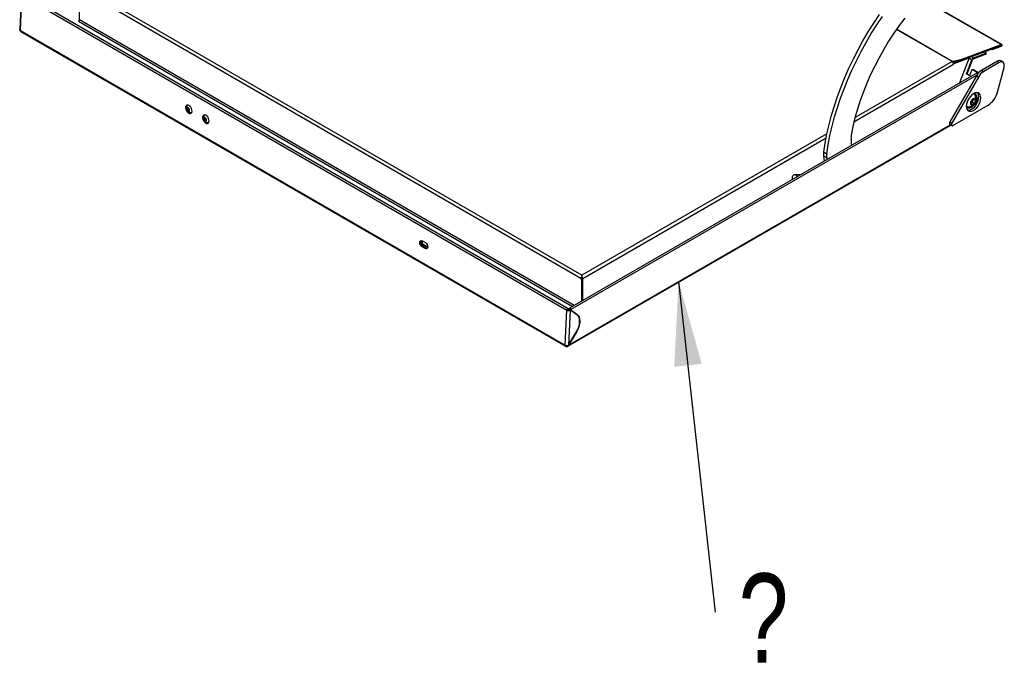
# Paper-space layout 'Sheet2' of a CAD drawing. Header units: millimetres. Extents: x 3 to 471, y 5 to 248.
# Tile 2 of 80: x 3 to 42, y 74 to 99. Entities that reach past the tile are written whole.
import ezdxf

# ---------------------------------------------------------------- set-up
doc = ezdxf.new("R2010")
doc.units = ezdxf.units.MM
doc.layers.add('BOARDER', color=7, linetype='Continuous', lineweight=25)
doc.styles.add('SLDTEXTSTYLE1', font='TXT', dxfattribs={"width": 0.75})
doc.dimstyles.new('SLDDIMSTYLE0', dxfattribs={"dimtxt": 0.18, "dimasz": 3.302, "dimexe": 0, "dimexo": 0.0625, "dimgap": 0, "dimtad": 0, "dimtih": 1, "dimtoh": 1, "dimdec": 0, "dimrnd": 1e-09, "dimzin": 0, "dimdsep": 46, "dimtxsty": 'Standard', "dimsah": 1, "dimcen": 0.09, "dimadec": 0, "dimazin": 0, "dimtfac": 3.302, "dimtdec": 0, "dimtofl": 0, "dimtmove": 0, "dimatfit": 3, "dimfxl": 1, "dimfrac": 2, "dimtolj": 1, "dimtzin": 0, "dimarcsym": 0})

# ---------------------------------------------------------------- blocks, each defined once
blk = doc.blocks.new('SW_NOTE_0_8')
at = {"layer": 'BOARDER', "color": 0, "insert": (1.892, 1.517), "char_height": 3.5, "attachment_point": 2, "style": 'SLDTEXTSTYLE1'}
blk.add_mtext('?', dxfattribs=at)

psp = doc.layouts.new('Sheet2')

# ---------------------------------------------------------------- linework, layer by layer
at = {"color": 7, "linetype": 'Continuous', "lineweight": 25}
for p, q in [((25.453, 88.835), (5.858, 100.147)), ((3.452, 99.851), (3.391, 98.474)), ((3.417, 98.44), (3.478, 99.814)), ((3.478, 99.814), (24.86, 87.471)), ((24.914, 87.525), (3.532, 99.869)), ((5.732, 98.859), (5.732, 100.074)), ((25.417, 88.71), (5.767, 100.054)), ((41.928, 97.884), (38.777, 99.703)), ((5.728, 98.838), (5.701, 98.804)), ((3.417, 98.44), (24.8, 86.097)), ((3.436, 98.396), (24.818, 86.052)), ((40.291, 97.242), (41.906, 97.845)), ((40.297, 97.281), (41.911, 97.884)), ((41.9, 97.806), (41.544, 97.673)), ((41.906, 97.845), (41.55, 97.712)), ((40.816, 97.324), (41.297, 97.504)), ((40.821, 97.363), (41.302, 97.543)), ((41.26, 97.604), (41.302, 97.58)), ((41.297, 97.504), (41.302, 97.543)), ((41.313, 97.519), (41.318, 97.558)), ((41.544, 97.673), (41.505, 97.696)), ((41.544, 97.673), (41.55, 97.712)), ((41.55, 97.712), (41.55, 97.712)), ((39.987, 97.214), (39.989, 97.226)), ((40.023, 97.218), (39.989, 97.226)), ((40.018, 97.182), (40.023, 97.218)), ((40.291, 97.242), (40.019, 97.18)), ((40.297, 97.281), (40.023, 97.218)), ((40.029, 97.161), (40.033, 97.166)), ((40.033, 97.166), (40.148, 97.209)), ((40.064, 97.148), (40.033, 97.166)), ((40.041, 97.112), (40.064, 97.148)), ((40.064, 97.148), (40.65, 97.367)), ((40.65, 97.367), (40.267, 96.38)), ((40.291, 97.242), (40.297, 97.281)), ((40.541, 96.735), (40.756, 97.29)), ((40.568, 96.733), (40.783, 97.288)), ((40.65, 97.367), (40.64, 97.373)), ((41.756, 97.229), (41.141, 96.874)), ((41.834, 97.183), (41.22, 96.829)), ((41.756, 97.229), (41.834, 97.183)), ((41.973, 97.197), (41.895, 97.242)), ((40.987, 96.795), (24.967, 87.547)), ((40.933, 96.654), (39.89, 94.848)), ((41.011, 96.609), (39.969, 94.803)), ((40.666, 96.663), (40.541, 96.735)), ((40.541, 96.735), (40.568, 96.733)), ((40.568, 96.733), (40.67, 96.674)), ((40.745, 96.865), (40.666, 96.663)), ((40.816, 96.896), (40.789, 96.898)), ((40.804, 96.893), (40.98, 96.792)), ((40.831, 96.891), (40.804, 96.893)), ((40.831, 96.891), (40.993, 96.797)), ((40.933, 96.654), (41.011, 96.609)), ((41.025, 96.779), (41.025, 96.779)), ((41.141, 96.874), (41.22, 96.829)), ((41.761, 96.02), (42.019, 96.985)), ((9.994, 95.509), (9.979, 95.501)), ((9.998, 95.51), (9.994, 95.509)), ((40.01, 94.711), (41.392, 95.508)), ((40.713, 95.58), (40.752, 95.697)), ((40.763, 95.523), (40.713, 95.58)), ((40.717, 95.594), (40.727, 95.6)), ((40.727, 95.6), (40.717, 95.593)), ((40.772, 95.629), (40.727, 95.6)), ((40.752, 95.697), (40.843, 95.757)), ((40.854, 95.582), (40.763, 95.523)), ((40.792, 95.688), (40.772, 95.629)), ((40.772, 95.629), (40.854, 95.582)), ((40.808, 95.734), (40.792, 95.688)), ((40.82, 95.742), (40.894, 95.699)), ((40.843, 95.757), (40.894, 95.699)), ((40.894, 95.699), (40.854, 95.582)), ((40.925, 95.552), (41.028, 95.818)), ((40.926, 95.552), (41.028, 95.817)), ((9.96, 95.336), (9.967, 95.387)), ((10.001, 95.358), (9.96, 95.336)), ((9.996, 95.284), (9.96, 95.336)), ((9.967, 95.387), (10.009, 95.386)), ((10.036, 95.305), (9.996, 95.284)), ((10.038, 95.282), (9.996, 95.284)), ((10.001, 95.358), (10.004, 95.383)), ((10.019, 95.331), (10.001, 95.358)), ((10.005, 95.386), (10.004, 95.383)), ((10.004, 95.383), (10.005, 95.386)), ((10.009, 95.386), (10.045, 95.333)), ((10.036, 95.305), (10.019, 95.331)), ((10.041, 95.305), (10.036, 95.305)), ((10.045, 95.333), (10.038, 95.282)), ((10.125, 95.22), (10.14, 95.228)), ((10.14, 95.228), (10.147, 95.232)), ((10.662, 95.121), (10.647, 95.113)), ((10.631, 94.994), (10.67, 95.002)), ((10.631, 94.939), (10.631, 94.994)), ((10.672, 94.961), (10.631, 94.939)), ((10.67, 94.892), (10.631, 94.939)), ((10.67, 95.002), (10.709, 94.954)), ((10.709, 94.912), (10.67, 94.892)), ((10.709, 94.899), (10.67, 94.892)), ((10.672, 94.988), (10.672, 95)), ((10.672, 94.961), (10.672, 94.988)), ((10.691, 94.937), (10.672, 94.961)), ((10.709, 94.915), (10.691, 94.937)), ((10.709, 94.954), (10.709, 94.899)), ((10.793, 94.832), (10.807, 94.84)), ((10.807, 94.84), (10.814, 94.844)), ((24.907, 86.052), (39.934, 94.727)), ((39.89, 94.848), (39.969, 94.803)), ((39.89, 94.752), (39.969, 94.706)), ((34.943, 93.666), (35.061, 93.598)), ((35.061, 93.442), (34.943, 93.51)), ((34.974, 93.325), (34.943, 93.51)), ((35.061, 93.442), (35.071, 93.381)), ((34.032, 92.78), (33.816, 92.789)), ((33.711, 92.603), (33.715, 92.597)), ((19.193, 90.185), (19.311, 90.116)), ((19.214, 89.968), (19.183, 89.952)), ((19.301, 89.884), (19.183, 89.952)), ((19.214, 89.968), (19.332, 89.9)), ((19.256, 90.024), (19.225, 90.008)), ((19.343, 89.94), (19.225, 90.008)), ((19.374, 89.956), (19.256, 90.024)), ((19.332, 89.9), (19.301, 89.884)), ((19.374, 89.956), (19.343, 89.94)), ((25.449, 88.729), (25.417, 88.71)), ((25.417, 88.71), (25.453, 88.69)), ((25.449, 88.791), (25.449, 88.729)), ((25.449, 88.729), (25.484, 88.708)), ((25.453, 88.799), (25.453, 88.835)), ((25.453, 88.69), (25.484, 88.708)), ((25.453, 87.828), (25.453, 88.69)), ((25.456, 88.791), (25.456, 88.729)), ((25.456, 88.724), (25.456, 88.729)), ((25.484, 87.846), (25.484, 88.708)), ((25.488, 87.848), (25.488, 88.71)), ((24.8, 86.097), (24.86, 87.471)), ((24.892, 87.487), (24.86, 87.471)), ((24.86, 87.471), (24.86, 87.471)), ((24.892, 87.487), (24.923, 87.503)), ((24.892, 87.487), (24.892, 87.487)), ((24.892, 87.487), (24.892, 87.487)), ((24.923, 87.503), (24.893, 87.486)), ((24.986, 87.467), (24.925, 86.093)), ((24.955, 87.485), (24.974, 87.495)), ((24.957, 87.527), (24.957, 87.486)), ((24.974, 87.495), (25.006, 87.477)), ((25.006, 87.477), (24.986, 87.467)), ((24.989, 87.509), (24.989, 87.487)), ((24.989, 87.509), (24.989, 87.486)), ((25.257, 87.299), (25.006, 87.477)), ((25.01, 87.474), (25.021, 87.468)), ((25.021, 87.49), (25.021, 87.468)), ((25.021, 87.468), (25.258, 87.3)), ((24.925, 86.093), (25.234, 86.611)), ((25.235, 86.61), (24.926, 86.093)), ((24.926, 86.093), (24.925, 86.093))]:
    psp.add_line(p, q, dxfattribs=at)
at = {"color": 8, "linetype": 'Continuous', "lineweight": 25}
for p, q in [((41.911, 97.884), (38.772, 99.697)), ((5.701, 98.804), (25.084, 87.615)), ((25.146, 87.651), (5.732, 98.859)), ((39.978, 97.221), (37.796, 98.48)), ((39.989, 97.226), (37.802, 98.488)), ((41.906, 97.845), (41.905, 97.845)), ((40.74, 97.41), (40.821, 97.363)), ((36.13, 94.854), (40.041, 97.112)), ((39.978, 97.221), (36.175, 95.025)), ((40.645, 97.354), (40.756, 97.29)), ((40.954, 96.689), (25.021, 87.49)), ((40.926, 95.553), (40.926, 95.552)), ((24.926, 86.093), (39.907, 94.742)), ((35.07, 94.387), (25.453, 88.835)), ((25.488, 88.71), (35.036, 94.223)), ((33.816, 92.789), (33.931, 92.722)), ((33.711, 92.603), (33.718, 92.599)), ((24.892, 87.487), (24.892, 87.487)), ((24.989, 87.509), (24.989, 87.509)), ((25.247, 87.306), (25.258, 87.3)), ((25.234, 86.611), (25.235, 86.61))]:
    psp.add_line(p, q, dxfattribs=at)
at = {"color": 7, "linetype": 'Continuous', "lineweight": 25, "flags": 128}
for points in [[(34.943, 93.666), (34.999, 94.022), (35.069, 94.383), (35.153, 94.747), (35.25, 95.114), (35.361, 95.483), (35.485, 95.852), (35.622, 96.221), (35.771, 96.589), (35.932, 96.955), (36.105, 97.319), (36.289, 97.678), (36.484, 98.032), (36.689, 98.381), (36.904, 98.723), (37.128, 99.058)], [(35.061, 93.598), (35.117, 93.954), (35.187, 94.315), (35.271, 94.679), (35.368, 95.046), (35.479, 95.415), (35.603, 95.784), (35.739, 96.153), (35.889, 96.521), (36.05, 96.887), (36.223, 97.251), (36.407, 97.61), (36.602, 97.964), (36.807, 98.313), (37.022, 98.655), (37.246, 98.99)], [(38.122, 98.926), (37.903, 98.631), (37.692, 98.326), (37.49, 98.014), (37.298, 97.695), (37.116, 97.369), (36.945, 97.039), (36.785, 96.705), (36.637, 96.367), (36.501, 96.028), (36.377, 95.688), (36.267, 95.348), (36.17, 95.009), (36.087, 94.672), (36.017, 94.338)], [(41.911, 97.884), (41.923, 97.886), (41.931, 97.881), (41.936, 97.871), (41.937, 97.857), (41.932, 97.841), (41.924, 97.826), (41.912, 97.814), (41.9, 97.806)], [(41.302, 97.543), (41.309, 97.546), (41.314, 97.55), (41.317, 97.555), (41.318, 97.56), (41.317, 97.565), (41.314, 97.57), (41.309, 97.575), (41.302, 97.58)], [(42.019, 96.985), (42.03, 97.045), (42.029, 97.099), (42.017, 97.144), (41.995, 97.179), (41.964, 97.202), (41.925, 97.21), (41.881, 97.204), (41.834, 97.183)], [(40.816, 96.896), (40.823, 96.894), (40.831, 96.891)], [(41.025, 96.779), (41.021, 96.783), (41.009, 96.793), (40.997, 96.797), (40.987, 96.795)], [(40.823, 95.957), (40.759, 95.913), (40.699, 95.854), (40.645, 95.783), (40.6, 95.705), (40.566, 95.623), (40.545, 95.541), (40.538, 95.464), (40.545, 95.395), (40.566, 95.338), (40.6, 95.295), (40.645, 95.269), (40.699, 95.261), (40.759, 95.271), (40.823, 95.3), (40.886, 95.345), (40.946, 95.404), (41, 95.474), (41.045, 95.552), (41.079, 95.634), (41.1, 95.716), (41.108, 95.793), (41.1, 95.862), (41.079, 95.919), (41.045, 95.962), (41, 95.988), (40.946, 95.996), (40.886, 95.986), (40.823, 95.957)], [(40.586, 95.309), (40.621, 95.306), (40.681, 95.317), (40.744, 95.345), (40.808, 95.39), (40.868, 95.449), (40.922, 95.519), (40.967, 95.597), (41.001, 95.679), (41.022, 95.761), (41.029, 95.838), (41.022, 95.907), (41.001, 95.965), (40.981, 95.993)], [(40.96, 95.799), (40.953, 95.859), (40.931, 95.907), (40.897, 95.939), (40.852, 95.952), (40.81, 95.949)], [(10.154, 95.271), (10.15, 95.324), (10.131, 95.379), (10.102, 95.431), (10.064, 95.473), (10.023, 95.501), (9.981, 95.513), (9.945, 95.506), (9.917, 95.482), (9.902, 95.442), (9.9, 95.393), (9.911, 95.338), (9.935, 95.284), (9.969, 95.236), (10.009, 95.2), (10.051, 95.18), (10.091, 95.178), (10.123, 95.194), (10.145, 95.226), (10.154, 95.271)], [(40.538, 95.48), (40.557, 95.441), (40.591, 95.409), (40.636, 95.395), (40.688, 95.401), (40.744, 95.424), (40.8, 95.465), (40.852, 95.52), (40.897, 95.586), (40.931, 95.657), (40.953, 95.73), (40.96, 95.799)], [(40.796, 95.754), (40.759, 95.722), (40.729, 95.679), (40.708, 95.63), (40.7, 95.583), (40.706, 95.543), (40.725, 95.517), (40.755, 95.507), (40.791, 95.515), (40.829, 95.54), (40.863, 95.578), (40.89, 95.625), (40.904, 95.674), (40.905, 95.718), (40.892, 95.752), (40.867, 95.77), (40.834, 95.771), (40.796, 95.754)], [(10.058, 95.296), (10.057, 95.323), (10.047, 95.352), (10.031, 95.378), (10.011, 95.398), (9.989, 95.408), (9.969, 95.407), (9.954, 95.394), (9.947, 95.373), (9.948, 95.346), (9.957, 95.318), (9.973, 95.292), (9.994, 95.272), (10.016, 95.262), (10.036, 95.263), (10.05, 95.275), (10.058, 95.296)], [(10.822, 94.886), (10.817, 94.939), (10.799, 94.994), (10.77, 95.045), (10.732, 95.088), (10.691, 95.116), (10.649, 95.127), (10.613, 95.12), (10.585, 95.096), (10.57, 95.057), (10.567, 95.007), (10.579, 94.952), (10.603, 94.898), (10.637, 94.851), (10.677, 94.815), (10.719, 94.795), (10.759, 94.793), (10.791, 94.808), (10.813, 94.841), (10.822, 94.886)], [(10.669, 95.124), (10.667, 95.123), (10.662, 95.121)], [(10.726, 94.918), (10.722, 94.946), (10.71, 94.974), (10.692, 94.998), (10.67, 95.015), (10.649, 95.02), (10.63, 95.015), (10.618, 94.999), (10.614, 94.976), (10.618, 94.947), (10.63, 94.919), (10.649, 94.895), (10.67, 94.879), (10.692, 94.873), (10.71, 94.878), (10.722, 94.894), (10.726, 94.918)], [(10.673, 94.999), (10.672, 94.994), (10.672, 94.988)], [(39.89, 94.848), (39.88, 94.826), (39.874, 94.804), (39.873, 94.783), (39.877, 94.766), (39.886, 94.754), (39.89, 94.752)], [(39.969, 94.803), (39.958, 94.781), (39.953, 94.758), (39.952, 94.738), (39.956, 94.721), (39.965, 94.709), (39.978, 94.703), (39.993, 94.704), (40.01, 94.711)], [(19.183, 89.952), (19.146, 89.983), (19.115, 90.026), (19.095, 90.076), (19.09, 90.125), (19.099, 90.165), (19.122, 90.191), (19.155, 90.197), (19.193, 90.185)], [(19.141, 90.197), (19.131, 90.181), (19.121, 90.141), (19.127, 90.092), (19.146, 90.042), (19.177, 89.999), (19.214, 89.968)], [(19.225, 90.008), (19.199, 90.029), (19.177, 90.059), (19.164, 90.094), (19.16, 90.129), (19.166, 90.157), (19.182, 90.175), (19.202, 90.179)], [(19.256, 90.024), (19.23, 90.045), (19.209, 90.076), (19.195, 90.111), (19.191, 90.145), (19.198, 90.173), (19.202, 90.179)], [(19.311, 90.116), (19.348, 90.086), (19.379, 90.042), (19.399, 89.992), (19.404, 89.944), (19.395, 89.903), (19.372, 89.878), (19.339, 89.871), (19.301, 89.884)], [(19.332, 89.9), (19.37, 89.887), (19.384, 89.888)], [(19.405, 89.947), (19.392, 89.935), (19.369, 89.931), (19.343, 89.94)], [(19.404, 89.947), (19.401, 89.947), (19.374, 89.956)], [(24.957, 87.527), (24.96, 87.539), (24.967, 87.547), (24.977, 87.549), (24.989, 87.545), (25.001, 87.535), (25.011, 87.522), (25.018, 87.506), (25.021, 87.49)], [(25.234, 86.611), (25.287, 86.712), (25.328, 86.816), (25.354, 86.919), (25.365, 87.018), (25.36, 87.109), (25.34, 87.188), (25.305, 87.252), (25.257, 87.299)], [(25.258, 87.3), (25.306, 87.253), (25.341, 87.188), (25.361, 87.109), (25.366, 87.019), (25.355, 86.92), (25.328, 86.816), (25.288, 86.712), (25.235, 86.61)]]:
    psp.add_lwpolyline(points, dxfattribs=at)
at = {"color": 7, "linetype": 'Continuous', "lineweight": 25}
for centre, radius, start, end in [((5.664, 98.862), 0.0683, 302.6055, 357.3945), ((3.461, 98.432), 0.0445, 169.6229, 235.1036), ((41.906, 97.845), 0.0000994, 271.0443, 72.9798), ((41.292, 97.524), 0.021, 282.4596, 344.6472), ((40.015, 97.157), 0.0731, 110.7216, 120.2115), ((39.904, 97.106), 0.137, 2.6055, 57.3945), ((40.876, 97.248), 0.127, 115.4792, 160.7843), ((40.843, 97.267), 0.0636, 115.4792, 160.7843), ((41.837, 97.121), 0.135, 64.5012, 126.8092), ((40.786, 96.855), 0.0422, 64.7492, 165.9983), ((41.459, 96.364), 0.601, 121.9547, 151.1444), ((41.538, 96.319), 0.601, 121.9547, 151.1444), ((40.607, 95.753), 0.314, 271.7271, 28.2783), ((40.79, 95.846), 0.111, 12.6098, 72.6756), ((40.709, 95.807), 0.221, 343.0058, 39.1513), ((40.921, 96.238), 0.869, 302.8922, 345.4815), ((10.062, 95.423), 0.134, 139.1768, 200.4472), ((10.121, 95.396), 0.186, 158.7779, 235.1745), ((10.008, 95.445), 0.0634, 91.5579, 162.4216), ((40.617, 95.546), 0.109, 226.677, 288.0484), ((40.615, 95.627), 0.211, 259.4939, 318.3598), ((40.625, 95.743), 0.176, 305.4217, 341.771), ((40.66, 95.735), 0.14, 340.5279, 357.5222), ((41.065, 95.496), 0.15, 158.1801, 174.791), ((41.065, 95.497), 0.15, 158.1832, 174.7247), ((10.112, 95.335), 0.14, 210.9672, 274.7462), ((10.083, 95.377), 0.0787, 175.6075, 215.501), ((10.121, 95.396), 0.186, 235.1745, 255.8792), ((10.077, 95.369), 0.0699, 212.8497, 239.0884), ((10.095, 95.278), 0.065, 253.2995, 330.4736), ((10.729, 95.038), 0.134, 139.1033, 199.6193), ((10.789, 95.008), 0.186, 158.7779, 255.8792), ((10.677, 95.055), 0.0644, 85.1215, 161.7803), ((10.78, 94.944), 0.135, 215.4274, 275.1642), ((10.756, 94.991), 0.0844, 181.9618, 219.9677), ((10.742, 94.977), 0.0654, 218.6295, 239.8204), ((10.763, 94.889), 0.064, 252.5861, 329.8262), ((36.163, 94.306), 0.149, 167.6968, 195.0878), ((35.796, 94.204), 0.232, 352.0768, 15.6853), ((36.741, 94.075), 0.722, 172.2768, 191.1797), ((35.458, 93.588), 0.521, 171.4537, 188.694), ((35.576, 93.52), 0.521, 171.4537, 188.694), ((33.843, 92.651), 0.14, 100.8986, 200.2024), ((33.945, 92.62), 0.102, 99.4429, 140.5517), ((25.553, 88.704), 0.136, 140.2279, 177.3607), ((25.352, 88.704), 0.136, 2.6393, 39.7721), ((24.927, 87.597), 0.143, 242.2354, 294.2552), ((24.925, 87.55), 0.0716, 242.2354, 294.2552), ((24.989, 87.509), 0.0000907, 329.9984, 150.007), ((24.841, 86.088), 0.0424, 168.5079, 246.2497)]:
    psp.add_arc(centre, radius, start, end, dxfattribs=at)
for major_axis, start_param, end_param in [((0.0054, 0.0995), 0.756184, 1.279782), ((0.0027, 0.0497), 0.756184, 2.32698), ((-0.0054, 0.0995), 5.003403, 5.527002), ((-0.0027, 0.0497), 3.956205, 5.527002)]:
    psp.add_ellipse((25.453, 88.763), major_axis=major_axis, ratio=0.057452, start_param=start_param, end_param=end_param, dxfattribs=at)
at = {"color": 8, "linetype": 'Continuous', "lineweight": 25}
psp.add_open_spline([(3.417, 98.44), (3.41, 98.445), (3.396, 98.456), (3.389, 98.47), (3.392, 98.476), (3.392, 98.477)], degree=3, knots=[0, 0, 0, 0, 0.484828, 0.969655, 1, 1, 1, 1], dxfattribs=at)
at = {"color": 7, "linetype": 'Continuous', "lineweight": 25}
for points, knots in [([(3.391, 98.477), (3.392, 98.471), (3.393, 98.459), (3.401, 98.438), (3.413, 98.418), (3.425, 98.406), (3.43, 98.4)], [0, 0, 0, 0, 0.219141, 0.45994, 0.725482, 1, 1, 1, 1]), ([(24.824, 86.049), (24.832, 86.047), (24.847, 86.044), (24.869, 86.042), (24.891, 86.045), (24.902, 86.05), (24.907, 86.052)], [0, 0, 0, 0, 0.27394, 0.538143, 0.779081, 1, 1, 1, 1])]:
    psp.add_open_spline(points, degree=3, knots=knots, dxfattribs=at)
for points in [[(24.923, 87.503), (24.923, 87.508), (24.923, 87.517), (24.916, 87.526), (24.906, 87.529), (24.893, 87.525), (24.881, 87.516), (24.87, 87.502), (24.862, 87.486), (24.861, 87.476), (24.86, 87.471)], [(24.892, 87.487), (24.892, 87.487), (24.892, 87.487), (24.892, 87.487), (24.892, 87.487), (24.892, 87.487), (24.892, 87.487), (24.892, 87.487), (24.892, 87.487), (24.892, 87.487), (24.892, 87.487)], [(24.8, 86.097), (24.809, 86.092), (24.827, 86.084), (24.862, 86.08), (24.898, 86.082), (24.916, 86.09), (24.925, 86.093)]]:
    psp.add_open_spline(points, degree=3, dxfattribs=at)
at = {"color": 8, "linetype": 'Continuous', "lineweight": 25}
psp.add_open_spline([(24.907, 86.052), (24.912, 86.057), (24.923, 86.066), (24.925, 86.084), (24.926, 86.093)], degree=3, dxfattribs=at)

# ---------------------------------------------------------------- block references
at = {"layer": 'BOARDER'}
psp.add_blockref('SW_NOTE_0_8', (30.688, 75.625), dxfattribs=at)

# ---------------------------------------------------------------- leaders
psp.add_leader([(29.25, 88.589), (30.688, 75.625)], dimstyle='SLDDIMSTYLE0', dxfattribs=at)

doc.saveas('drawing.dxf')
